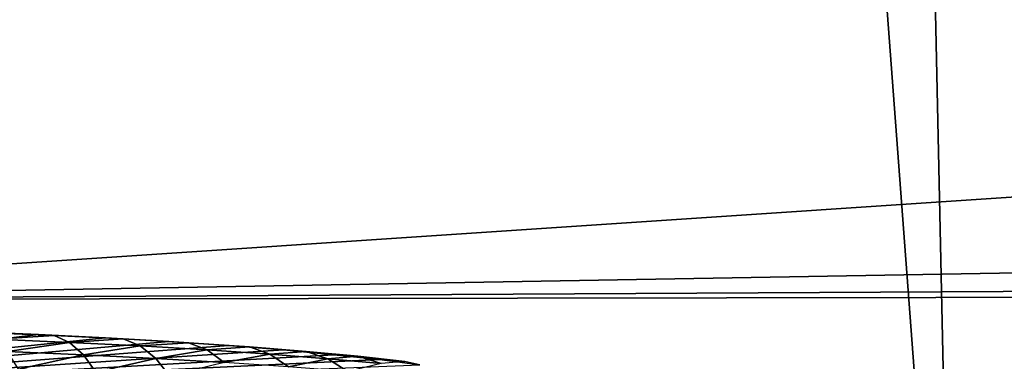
# Model space of a CAD drawing. Extents: x -922 to 922, y -424 to 424.
# Tile 34 of 71: x 18 to 50, y -304 to -293. Entities that reach past the tile are written whole.
import ezdxf

# ---------------------------------------------------------------- set-up
doc = ezdxf.new("R2010")
doc.units = 0
doc.linetypes.add('SOLIDLINE', pattern=[0])
doc.layers.add('BE3C_Starlet_Oval_Sil_2740CFXXK', color=252, linetype='SOLIDLINE')
doc.layers.add('Ueberlaufrosette_Modell_1', color=251, linetype='SOLIDLINE')

msp = doc.modelspace()

# ---------------------------------------------------------------- linework, layer by layer
at = {"layer": 'BE3C_Starlet_Oval_Sil_2740CFXXK', "color": 252}
for points in [[(313.814, 322.796), (178.315, -322.203), (34.5729, 322.33)], [(48.4776, -322.355), (0, 322.319), (34.5729, 322.33)], [(0.00144, -322.319), (0, 322.319), (48.4776, -322.355)], [(34.5729, 322.33), (178.315, -322.203), (137.652, -322.29)], [(48.4776, -322.355), (34.5729, 322.33), (94.3655, -322.354)], [(94.3655, -322.354), (34.5729, 322.33), (137.652, -322.29)], [(201.533, -298.745, 371.536), (193.53, -289.339, 314.272), (0, -302.259, 390.282)], [(0, -302.259, 390.282), (193.53, -289.339, 314.272), (0, -289.502, 309.491)], [(0, -302.259, 390.282), (204.158, -301.153, 390.316), (201.533, -298.745, 371.536)], [(0, -302.259, 390.282), (205.005, -301.93, 396.377), (204.158, -301.153, 390.316)], [(0, -311.38, 471.514), (210.44, -306.915, 435.26), (205.005, -301.93, 396.377)], [(0, -311.38, 471.514), (205.005, -301.93, 396.377), (0, -302.259, 390.282)]]:
    msp.add_3dface(points, dxfattribs=at)
at = {"layer": 'Ueberlaufrosette_Modell_1', "color": 251}
for points in [[(-0.02389, -305.639, 501.497), (18.52, -303.396, 471.898), (16.222, -303.3, 470.584)], [(20.7119, -303.504, 473.381), (18.52, -303.396, 471.898), (-0.02389, -305.639, 501.497)], [(16.222, -303.3, 470.584), (18.52, -303.396, 471.898), (16.6749, -303.33, 469.715)], [(16.6749, -303.33, 469.715), (18.52, -303.396, 471.898), (19.037, -303.429, 471.066)], [(16.6749, -303.33, 469.715), (19.037, -303.429, 471.066), (17.1106, -303.551, 468.865)], [(17.1106, -303.551, 468.865), (19.037, -303.429, 471.066), (19.5343, -303.652, 470.251)], [(20.7119, -303.504, 473.381), (19.037, -303.429, 471.066), (18.52, -303.396, 471.898)], [(21.2899, -303.541, 472.591), (19.5343, -303.652, 470.251), (19.037, -303.429, 471.066)], [(21.2899, -303.541, 472.591), (19.037, -303.429, 471.066), (20.7119, -303.504, 473.381)], [(-0.02389, -305.639, 501.497), (22.7849, -303.625, 475.026), (20.7119, -303.504, 473.381)], [(-0.02389, -305.639, 501.497), (24.7273, -303.758, 476.822), (22.7849, -303.625, 475.026)], [(26.528, -303.901, 478.76), (24.7273, -303.758, 476.822), (-0.02389, -305.639, 501.497)], [(17.1106, -303.551, 468.865), (19.5343, -303.652, 470.251), (17.5124, -303.954, 468.067)], [(17.5124, -303.954, 468.067), (19.5343, -303.652, 470.251), (19.9928, -304.058, 469.486)], [(21.8459, -303.767, 471.816), (19.5343, -303.652, 470.251), (21.2899, -303.541, 472.591)], [(21.8459, -303.767, 471.816), (19.9928, -304.058, 469.486), (19.5343, -303.652, 470.251)], [(22.3586, -304.175, 471.087), (19.9928, -304.058, 469.486), (21.8459, -303.767, 471.816)], [(20.7119, -303.504, 473.381), (22.7849, -303.625, 475.026), (21.2899, -303.541, 472.591)], [(21.2899, -303.541, 472.591), (22.7849, -303.625, 475.026), (23.4207, -303.665, 474.281)], [(21.2899, -303.541, 472.591), (23.4207, -303.665, 474.281), (21.8459, -303.767, 471.816)], [(21.8459, -303.767, 471.816), (23.4207, -303.665, 474.281), (24.0323, -303.895, 473.55)], [(21.8459, -303.767, 471.816), (24.0323, -303.895, 473.55), (22.3586, -304.175, 471.087)], [(22.7849, -303.625, 475.026), (24.7273, -303.758, 476.822), (23.4207, -303.665, 474.281)], [(23.4207, -303.665, 474.281), (24.7273, -303.758, 476.822), (25.4173, -303.801, 476.127)], [(23.4207, -303.665, 474.281), (25.4173, -303.801, 476.127), (24.0323, -303.895, 473.55)], [(26.528, -303.901, 478.76), (25.4173, -303.801, 476.127), (24.7273, -303.758, 476.822)], [(-0.02389, -305.639, 501.497), (28.1765, -304.054, 480.827), (26.528, -303.901, 478.76)], [(-0.02389, -305.639, 501.497), (29.6636, -304.216, 483.013), (28.1765, -304.054, 480.827)], [(17.5124, -303.954, 468.067), (19.9928, -304.058, 469.486), (17.8648, -304.524, 467.352)], [(17.8648, -304.524, 467.352), (19.9928, -304.058, 469.486), (20.395, -304.629, 468.798)], [(22.3586, -304.175, 471.087), (20.395, -304.629, 468.798), (19.9928, -304.058, 469.486)], [(22.3586, -304.175, 471.087), (24.0323, -303.895, 473.55), (24.5962, -304.306, 472.862)], [(24.0323, -303.895, 473.55), (25.4173, -303.801, 476.127), (26.0809, -304.034, 475.445)], [(24.0323, -303.895, 473.55), (26.0809, -304.034, 475.445), (24.5962, -304.306, 472.862)], [(24.5962, -304.306, 472.862), (26.0809, -304.034, 475.445), (26.6928, -304.449, 474.801)], [(27.2681, -303.948, 478.119), (26.0809, -304.034, 475.445), (25.4173, -303.801, 476.127)], [(27.2681, -303.948, 478.119), (25.4173, -303.801, 476.127), (26.528, -303.901, 478.76)], [(27.98, -304.185, 477.488), (26.0809, -304.034, 475.445), (27.2681, -303.948, 478.119)], [(27.98, -304.185, 477.488), (26.6928, -304.449, 474.801), (26.0809, -304.034, 475.445)], [(26.528, -303.901, 478.76), (28.1765, -304.054, 480.827), (27.2681, -303.948, 478.119)], [(27.2681, -303.948, 478.119), (28.1765, -304.054, 480.827), (28.9626, -304.106, 480.244)], [(27.2681, -303.948, 478.119), (28.9626, -304.106, 480.244), (27.98, -304.185, 477.488)], [(29.6636, -304.216, 483.013), (28.9626, -304.106, 480.244), (28.1765, -304.054, 480.827)], [(30.9805, -304.387, 485.305), (29.6636, -304.216, 483.013), (-0.02389, -305.639, 501.497)], [(22.8083, -304.749, 470.432), (20.395, -304.629, 468.798), (22.3586, -304.175, 471.087)], [(22.3586, -304.175, 471.087), (24.5962, -304.306, 472.862), (22.8083, -304.749, 470.432)], [(28.6363, -304.603, 476.892), (26.6928, -304.449, 474.801), (27.98, -304.185, 477.488)], [(27.98, -304.185, 477.488), (28.9626, -304.106, 480.244), (29.7187, -304.347, 479.669)], [(27.98, -304.185, 477.488), (29.7187, -304.347, 479.669), (28.6363, -304.603, 476.892)], [(30.4911, -304.273, 482.491), (29.7187, -304.347, 479.669), (28.9626, -304.106, 480.244)], [(30.4911, -304.273, 482.491), (28.9626, -304.106, 480.244), (29.6636, -304.216, 483.013)], [(29.6636, -304.216, 483.013), (30.9805, -304.387, 485.305), (30.4911, -304.273, 482.491)]]:
    msp.add_3dface(points, dxfattribs=at)

doc.saveas('drawing.dxf')
